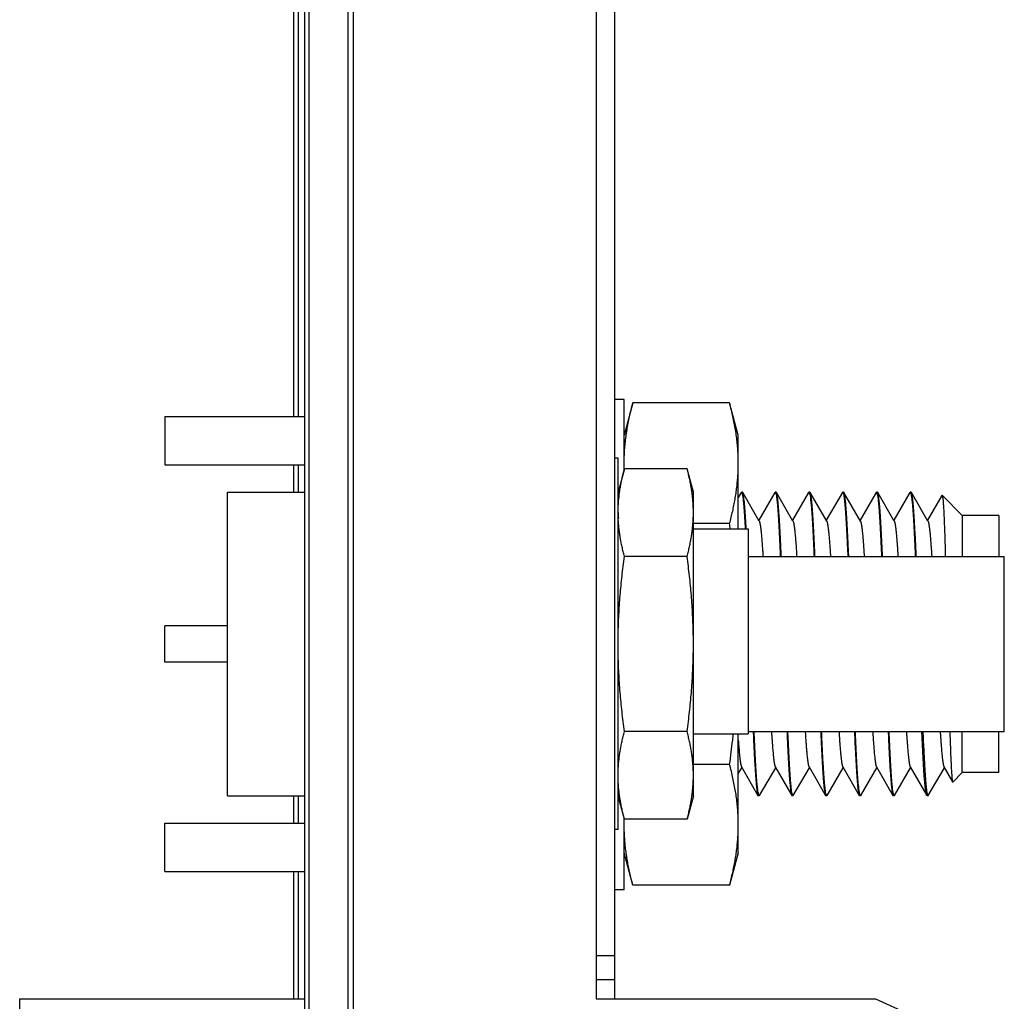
# Model space of a CAD drawing. Header units: inches. Extents: x 0.2 to 16.8, y 0.1 to 10.8.
# Tile 2 of 44: x 1.356 to 2.167, y 3.804 to 4.613. Entities that reach past the tile are written whole.
import ezdxf

# ---------------------------------------------------------------- set-up
doc = ezdxf.new("R2010")
doc.units = ezdxf.units.IN
doc.header["$LTSCALE"] = 0.935
doc.header["$MEASUREMENT"] = 0
doc.layers.get('0').update_dxf_attribs({"linetype": 'CONTINUOUS'})

msp = doc.modelspace()

# ---------------------------------------------------------------- linework, layer by layer
at = {"color": 7, "linetype": 'CONTINUOUS'}
for p, q in [((1.83099, 7.94179), (1.83099, 3.80608)), ((1.84599, 7.93179), (1.84599, 3.80608)), ((1.59098, 3.49879), (1.59098, 7.59179)), ((1.58175, 4.28585), (1.58175, 4.64885)), ((1.85399, 4.29979), (1.84599, 4.29979)), ((1.85399, 4.24203), (1.85399, 4.29979)), ((1.86112, 4.29696), (1.85399, 4.27035)), ((1.94086, 4.29696), (1.86112, 4.29696)), ((1.94799, 4.27035), (1.94086, 4.29696)), ((1.47551, 4.28585), (1.59098, 4.28585)), ((1.47551, 4.28585), (1.47551, 4.24585)), ((1.94799, 4.19337), (1.94799, 4.27035)), ((1.84899, 4.25137), (1.84599, 4.25137)), ((1.84899, 3.94537), (1.84899, 4.25137)), ((1.47551, 4.24585), (1.59098, 4.24585)), ((1.58175, 4.22337), (1.58175, 4.24585)), ((1.85417, 4.2427), (1.84899, 4.22337)), ((1.90581, 4.2427), (1.85417, 4.2427)), ((1.91099, 4.22337), (1.90581, 4.2427)), ((1.52712, 4.22337), (1.59098, 4.22337)), ((1.52712, 3.97337), (1.52712, 4.22337)), ((1.91099, 3.97337), (1.91099, 4.22337)), ((1.95031, 4.22312), (1.94799, 4.21911)), ((1.95136, 4.22335), (1.95057, 4.22335)), ((1.9652, 4.19968), (1.95163, 4.22312)), ((1.9781, 4.22312), (1.96487, 4.20026)), ((1.97916, 4.22335), (1.97837, 4.22335)), ((1.993, 4.19967), (1.97942, 4.22312)), ((2.0059, 4.22311), (1.99267, 4.20025)), ((2.00696, 4.22335), (2.00618, 4.22335)), ((2.00723, 4.22311), (2.00696, 4.22335)), ((2.0208, 4.19968), (2.00723, 4.22311)), ((2.0337, 4.22312), (2.02047, 4.20025)), ((2.03476, 4.22335), (2.03398, 4.22335)), ((2.04861, 4.19968), (2.03503, 4.22311)), ((2.06151, 4.22312), (2.04827, 4.20025)), ((2.06256, 4.22335), (2.06178, 4.22335)), ((2.0764, 4.19968), (2.06282, 4.22312)), ((2.0893, 4.22311), (2.07607, 4.20025)), ((2.09035, 4.22335), (2.08958, 4.22335)), ((2.10421, 4.19967), (2.09063, 4.22311)), ((2.11579, 4.22083), (2.10387, 4.20025)), ((2.13251, 4.20435), (2.11596, 4.2209)), ((2.16251, 4.20435), (2.13251, 4.20435)), ((2.13251, 4.20435), (2.13251, 4.17037)), ((2.16251, 4.20435), (2.16251, 4.17037)), ((1.94086, 4.19765), (1.91099, 4.19765)), ((1.91099, 4.19337), (1.95612, 4.19337)), ((1.95612, 4.19337), (1.95612, 4.02437)), ((1.90581, 4.17053), (1.85417, 4.17053)), ((1.95612, 4.17037), (2.16712, 4.17037)), ((2.16712, 4.02636), (2.16712, 4.17037)), ((1.52712, 4.11335), (1.47551, 4.11335)), ((1.47551, 4.08335), (1.47551, 4.11335)), ((1.52712, 4.08335), (1.47551, 4.08335)), ((1.90581, 4.0262), (1.85417, 4.0262)), ((1.91099, 4.02437), (1.95612, 4.02437)), ((1.94799, 3.92635), (1.94799, 4.02437)), ((1.95612, 4.02636), (2.16712, 4.02636)), ((2.13251, 3.99235), (2.13251, 4.02636)), ((2.16251, 3.99235), (2.16251, 4.02636)), ((1.94086, 3.99905), (1.91099, 3.99905)), ((1.94799, 3.9913), (1.95097, 3.99645)), ((1.95064, 3.99702), (1.9642, 3.97358)), ((1.96553, 3.97358), (1.97877, 3.99645)), ((1.97844, 3.99702), (1.992, 3.97359)), ((1.99332, 3.97358), (2.00657, 3.99645)), ((2.00624, 3.99702), (2.0198, 3.97359)), ((2.02113, 3.97358), (2.03437, 3.99645)), ((2.03404, 3.99702), (2.04761, 3.97358)), ((2.04893, 3.97358), (2.06217, 3.99645)), ((2.06184, 3.99702), (2.0754, 3.97358)), ((2.07673, 3.97359), (2.08997, 3.99645)), ((2.08964, 3.99703), (2.10321, 3.97359)), ((2.10452, 3.97358), (2.11777, 3.99645)), ((2.11744, 3.99703), (2.12458, 3.98469)), ((2.13251, 3.99235), (2.12478, 3.98462)), ((2.16251, 3.99235), (2.13251, 3.99235)), ((2.12458, 3.98469), (2.12478, 3.98462)), ((1.52712, 3.97337), (1.59098, 3.97337)), ((1.58175, 3.95085), (1.58175, 3.97337)), ((1.85417, 3.95403), (1.84906, 3.97308)), ((1.91099, 3.97337), (1.90581, 3.95403)), ((1.96526, 3.97335), (1.96448, 3.97335)), ((1.99306, 3.97335), (1.99228, 3.97335)), ((2.02086, 3.97335), (2.02008, 3.97335)), ((2.04866, 3.97335), (2.04787, 3.97335)), ((2.07645, 3.97335), (2.07568, 3.97335)), ((2.10425, 3.97335), (2.10348, 3.97335)), ((1.47551, 3.95085), (1.59098, 3.95085)), ((1.47551, 3.91085), (1.47551, 3.95085)), ((1.85399, 3.89579), (1.85399, 3.9547)), ((1.90581, 3.95403), (1.85417, 3.95403)), ((1.84899, 3.94537), (1.84599, 3.94537)), ((1.86112, 3.89974), (1.85399, 3.92635)), ((1.94799, 3.92635), (1.94086, 3.89974)), ((1.47551, 3.91085), (1.59098, 3.91085)), ((1.58175, 3.80608), (1.58175, 3.91085)), ((1.85399, 3.89579), (1.84599, 3.89579)), ((1.94086, 3.89974), (1.86112, 3.89974)), ((1.83099, 3.82179), (1.84599, 3.82179)), ((1.35599, 3.80608), (1.59098, 3.80608)), ((1.35599, 3.54308), (1.35599, 3.80608)), ((1.83099, 3.80608), (2.06099, 3.80608)), ((2.06099, 3.80608), (2.15599, 3.76308))]:
    msp.add_line(p, q, dxfattribs=at)
at = {"color": 9, "linetype": 'CONTINUOUS'}
for p, q in [((1.59445, 3.49879), (1.59445, 7.59179)), ((1.62646, 3.49879), (1.62646, 7.59179)), ((1.63099, 3.49879), (1.63099, 7.59179)), ((1.58559, 4.28585), (1.58559, 4.64885)), ((1.58559, 4.22337), (1.58559, 4.24585)), ((1.58559, 3.95085), (1.58559, 3.97337)), ((1.58559, 3.80608), (1.58559, 3.91085)), ((1.83099, 3.84179), (1.84599, 3.84179))]:
    msp.add_line(p, q, dxfattribs=at)
at = {"color": 7, "linetype": 'CONTINUOUS'}
for points, knots in [([(1.85433, 4.25778), (1.85434, 4.25798), (1.85448, 4.26002), (1.85481, 4.26389), (1.85546, 4.26939), (1.85627, 4.27487), (1.85725, 4.28035), (1.85838, 4.28585), (1.85967, 4.29139), (1.86062, 4.29509), (1.86112, 4.29696)], [0, 0, 0, 0, 0.015143, 0.154028, 0.292852, 0.431828, 0.57135, 0.712046, 0.854671, 1, 1, 1, 1]), ([(1.94799, 4.24731), (1.94799, 4.24915), (1.94793, 4.25285), (1.94764, 4.25838), (1.94717, 4.26389), (1.94652, 4.26939), (1.94571, 4.27487), (1.94473, 4.28035), (1.9436, 4.28585), (1.94231, 4.29139), (1.94136, 4.29509), (1.94086, 4.29696)], [0, 0, 0, 0, 0.110202, 0.220254, 0.330214, 0.440126, 0.550158, 0.660623, 0.772017, 0.884938, 1, 1, 1, 1]), ([(1.85399, 4.24731), (1.85399, 4.24915), (1.85405, 4.25265), (1.85422, 4.25614), (1.85433, 4.25778)], [0, 0, 0, 0, 0.529143, 1, 1, 1, 1]), ([(1.84899, 4.20756), (1.849, 4.20859), (1.84905, 4.21096), (1.84924, 4.21467), (1.84959, 4.21867), (1.85006, 4.22267), (1.85065, 4.22665), (1.85136, 4.23063), (1.85218, 4.23463), (1.85312, 4.23866), (1.85381, 4.24135), (1.85417, 4.2427)], [0, 0, 0, 0, 0.086754, 0.199706, 0.312563, 0.425372, 0.538304, 0.651679, 0.766009, 0.881906, 1, 1, 1, 1]), ([(1.91099, 4.20662), (1.91099, 4.20796), (1.91094, 4.21065), (1.91074, 4.21467), (1.91039, 4.21867), (1.90992, 4.22267), (1.90933, 4.22665), (1.90862, 4.23063), (1.9078, 4.23463), (1.90686, 4.23866), (1.90617, 4.24135), (1.90581, 4.2427)], [0, 0, 0, 0, 0.110202, 0.220254, 0.330214, 0.440126, 0.550158, 0.660623, 0.772017, 0.884938, 1, 1, 1, 1]), ([(1.94086, 4.19765), (1.94131, 4.19934), (1.94218, 4.2027), (1.94336, 4.20772), (1.94442, 4.21269), (1.94534, 4.21763), (1.94614, 4.22256), (1.9468, 4.22749), (1.94733, 4.23242), (1.94771, 4.23738), (1.94794, 4.24234), (1.94799, 4.24565), (1.94799, 4.24731)], [0, 0, 0, 0, 0.104327, 0.206656, 0.307465, 0.407213, 0.506346, 0.605143, 0.703834, 0.802498, 0.9012, 1, 1, 1, 1]), ([(1.84899, 4.22717), (1.84899, 4.22627), (1.84901, 4.22509), (1.84905, 4.22392), (1.84906, 4.22365)], [0, 0, 0, 0, 0.765071, 1, 1, 1, 1]), ([(1.95027, 4.22316), (1.9503, 4.22319), (1.95039, 4.22325), (1.95051, 4.22327), (1.95057, 4.22327)], [0, 0, 0, 0, 0.447359, 1, 1, 1, 1]), ([(1.95057, 4.22327), (1.95064, 4.22327), (1.95105, 4.2232), (1.95115, 4.22193), (1.95163, 4.22033), (1.95192, 4.21756), (1.95231, 4.21407), (1.95267, 4.2097), (1.95305, 4.20454), (1.95339, 4.199), (1.9536, 4.19519), (1.9537, 4.19337)], [0, 0, 0, 0, 0.006186, 0.038397, 0.098947, 0.1881, 0.305579, 0.450439, 0.621898, 0.818497, 1, 1, 1, 1]), ([(1.95167, 4.22316), (1.95164, 4.22319), (1.95155, 4.22325), (1.95143, 4.22327), (1.95136, 4.22327)], [0, 0, 0, 0, 0.45814, 1, 1, 1, 1]), ([(1.95449, 4.19337), (1.95439, 4.19519), (1.95417, 4.199), (1.95383, 4.20454), (1.95345, 4.2097), (1.95309, 4.21407), (1.9527, 4.21756), (1.95241, 4.22033), (1.95195, 4.22188), (1.95185, 4.22299), (1.95167, 4.22316)], [0, 0, 0, 0, 0.183615, 0.382502, 0.555949, 0.702487, 0.821329, 0.911516, 0.972752, 1, 1, 1, 1]), ([(1.97806, 4.22316), (1.9781, 4.22319), (1.97819, 4.22325), (1.97831, 4.22327), (1.97837, 4.22327)], [0, 0, 0, 0, 0.459502, 1, 1, 1, 1]), ([(1.97837, 4.22327), (1.97844, 4.22327), (1.97885, 4.2232), (1.97895, 4.22193), (1.97943, 4.22033), (1.97972, 4.21756), (1.98011, 4.21407), (1.98047, 4.2097), (1.98084, 4.20454), (1.98122, 4.19861), (1.98159, 4.19196), (1.98196, 4.18464), (1.9823, 4.17736), (1.98252, 4.17254), (1.98261, 4.17037)], [0, 0, 0, 0, 0.003522, 0.021817, 0.056214, 0.106849, 0.173562, 0.255831, 0.353212, 0.464873, 0.590178, 0.728061, 0.877709, 1, 1, 1, 1]), ([(1.97946, 4.22316), (1.97943, 4.22319), (1.97934, 4.22325), (1.97922, 4.22327), (1.97916, 4.22327)], [0, 0, 0, 0, 0.457131, 1, 1, 1, 1]), ([(1.98339, 4.17037), (1.98329, 4.17254), (1.98308, 4.17736), (1.98274, 4.18463), (1.98237, 4.19196), (1.982, 4.19861), (1.98163, 4.20454), (1.98125, 4.2097), (1.98089, 4.21407), (1.98051, 4.21756), (1.98021, 4.22033), (1.97974, 4.22188), (1.97965, 4.22299), (1.97946, 4.22316)], [0, 0, 0, 0, 0.123069, 0.273699, 0.412479, 0.538603, 0.650994, 0.749013, 0.831819, 0.898968, 0.949936, 0.98456, 1, 1, 1, 1]), ([(2.00586, 4.22315), (2.0059, 4.22319), (2.00599, 4.22325), (2.00611, 4.22327), (2.00618, 4.22327)], [0, 0, 0, 0, 0.465612, 1, 1, 1, 1]), ([(2.00618, 4.22327), (2.00624, 4.22327), (2.00665, 4.2232), (2.00675, 4.22193), (2.00723, 4.22033), (2.00752, 4.21756), (2.00791, 4.21407), (2.00827, 4.2097), (2.00864, 4.20454), (2.00901, 4.19861), (2.00939, 4.19196), (2.00977, 4.18463), (2.01011, 4.17736), (2.01032, 4.17254), (2.01041, 4.17037)], [0, 0, 0, 0, 0.003547, 0.021831, 0.056209, 0.106842, 0.173564, 0.255836, 0.353216, 0.464877, 0.590189, 0.728076, 0.877731, 1, 1, 1, 1]), ([(2.01119, 4.17037), (2.01111, 4.1721), (2.01092, 4.17647), (2.01061, 4.18327), (2.01024, 4.19057), (2.00988, 4.19723), (2.00951, 4.20321), (2.00915, 4.20846), (2.00879, 4.21295), (2.00841, 4.21665), (2.00811, 4.21951), (2.00766, 4.22159), (2.00755, 4.22264), (2.00724, 4.22308), (2.00722, 4.22311)], [0, 0, 0, 0, 0.098273, 0.247789, 0.386081, 0.512407, 0.625702, 0.725362, 0.810563, 0.880861, 0.935711, 0.974882, 0.998328, 1, 1, 1, 1]), ([(2.03368, 4.22313), (2.03374, 4.22325), (2.03382, 4.22335), (2.03394, 4.22333), (2.03397, 4.22332)], [0, 0, 0, 0, 0.810166, 1, 1, 1, 1]), ([(2.03397, 4.22332), (2.03407, 4.22329), (2.03455, 4.22285), (2.03463, 4.22168), (2.03511, 4.21969), (2.03541, 4.21685), (2.03579, 4.2132), (2.03614, 4.20873), (2.03651, 4.2035), (2.03688, 4.19753), (2.03724, 4.19088), (2.03761, 4.18357), (2.03793, 4.17666), (2.03813, 4.17219), (2.03821, 4.17037)], [0, 0, 0, 0, 0.00683, 0.02905, 0.067016, 0.120701, 0.189888, 0.27405, 0.372742, 0.485137, 0.610633, 0.748165, 0.896987, 1, 1, 1, 1]), ([(2.03507, 4.22316), (2.03504, 4.22319), (2.03495, 4.22325), (2.03482, 4.22327), (2.03476, 4.22327)], [0, 0, 0, 0, 0.462573, 1, 1, 1, 1]), ([(2.03899, 4.17037), (2.0389, 4.17254), (2.03869, 4.17736), (2.03834, 4.18463), (2.03797, 4.19196), (2.0376, 4.19861), (2.03723, 4.20454), (2.03685, 4.2097), (2.03649, 4.21407), (2.0361, 4.21756), (2.03581, 4.22033), (2.03535, 4.22188), (2.03525, 4.22299), (2.03507, 4.22316)], [0, 0, 0, 0, 0.123069, 0.273718, 0.412516, 0.538658, 0.651059, 0.749089, 0.831909, 0.89907, 0.950034, 0.984643, 1, 1, 1, 1]), ([(2.06146, 4.22316), (2.0615, 4.22319), (2.06159, 4.22325), (2.06171, 4.22327), (2.06178, 4.22327)], [0, 0, 0, 0, 0.460778, 1, 1, 1, 1]), ([(2.06178, 4.22327), (2.06184, 4.22327), (2.06225, 4.2232), (2.06235, 4.22193), (2.06283, 4.22033), (2.06312, 4.21756), (2.06351, 4.21407), (2.06387, 4.2097), (2.06424, 4.20454), (2.06461, 4.19861), (2.06499, 4.19196), (2.06536, 4.18463), (2.0657, 4.17736), (2.06592, 4.17254), (2.06601, 4.17037)], [0, 0, 0, 0, 0.003515, 0.021793, 0.05619, 0.106832, 0.173551, 0.25582, 0.353204, 0.46487, 0.590186, 0.728073, 0.877735, 1, 1, 1, 1]), ([(2.06286, 4.22316), (2.06283, 4.22319), (2.06274, 4.22325), (2.06262, 4.22327), (2.06256, 4.22327)], [0, 0, 0, 0, 0.454392, 1, 1, 1, 1]), ([(2.06679, 4.17037), (2.0667, 4.17254), (2.06648, 4.17736), (2.06614, 4.18463), (2.06577, 4.19196), (2.0654, 4.19861), (2.06503, 4.20454), (2.06465, 4.2097), (2.06429, 4.21407), (2.06391, 4.21756), (2.06361, 4.22033), (2.06314, 4.22188), (2.06305, 4.22299), (2.06286, 4.22316)], [0, 0, 0, 0, 0.123057, 0.273687, 0.412464, 0.538588, 0.650976, 0.748991, 0.831795, 0.898945, 0.949914, 0.984533, 1, 1, 1, 1]), ([(2.08926, 4.22316), (2.0893, 4.22319), (2.08939, 4.22325), (2.08951, 4.22327), (2.08958, 4.22327)], [0, 0, 0, 0, 0.463283, 1, 1, 1, 1]), ([(2.08958, 4.22327), (2.08964, 4.22327), (2.09005, 4.2232), (2.09015, 4.22193), (2.09063, 4.22033), (2.09092, 4.21756), (2.09131, 4.21407), (2.09167, 4.2097), (2.09204, 4.20454), (2.09241, 4.19861), (2.09279, 4.19196), (2.09316, 4.18463), (2.0935, 4.17736), (2.09372, 4.17254), (2.09381, 4.17037)], [0, 0, 0, 0, 0.003553, 0.021844, 0.056222, 0.10685, 0.173569, 0.255841, 0.353222, 0.464882, 0.590196, 0.72808, 0.877737, 1, 1, 1, 1]), ([(2.09067, 4.22315), (2.09063, 4.22319), (2.09054, 4.22325), (2.09042, 4.22327), (2.09035, 4.22327)], [0, 0, 0, 0, 0.466502, 1, 1, 1, 1]), ([(2.09459, 4.17037), (2.0945, 4.17254), (2.09428, 4.17736), (2.09394, 4.18463), (2.09356, 4.19196), (2.0932, 4.19861), (2.09283, 4.20454), (2.09245, 4.2097), (2.09209, 4.21407), (2.0917, 4.21756), (2.09141, 4.22033), (2.09095, 4.22188), (2.09085, 4.22298), (2.09067, 4.22315)], [0, 0, 0, 0, 0.123081, 0.273735, 0.412536, 0.538677, 0.651077, 0.749107, 0.831928, 0.899088, 0.950055, 0.984678, 1, 1, 1, 1]), ([(2.11576, 4.22084), (2.11579, 4.2209), (2.11585, 4.22094), (2.11591, 4.2209), (2.11594, 4.22087)], [0, 0, 0, 0, 0.627967, 1, 1, 1, 1]), ([(2.11594, 4.22087), (2.11599, 4.22081), (2.11632, 4.22025), (2.11631, 4.21921), (2.11665, 4.21712), (2.11682, 4.21429), (2.11707, 4.21061), (2.1173, 4.20616), (2.11753, 4.20096), (2.11777, 4.19504), (2.118, 4.18845), (2.11824, 4.18124), (2.11842, 4.17514), (2.11853, 4.17146), (2.11856, 4.17037)], [0, 0, 0, 0, 0.005282, 0.028861, 0.069159, 0.125939, 0.198857, 0.287176, 0.390386, 0.507671, 0.63835, 0.781191, 0.935306, 1, 1, 1, 1]), ([(1.84899, 4.20662), (1.849, 4.20598), (1.84903, 4.20438), (1.8491, 4.20279), (1.84916, 4.20184)], [0, 0, 0, 0, 0.401452, 1, 1, 1, 1]), ([(1.90581, 4.17053), (1.90617, 4.1719), (1.90687, 4.1746), (1.90781, 4.17865), (1.90863, 4.18265), (1.90934, 4.18664), (1.90993, 4.19062), (1.9104, 4.19461), (1.91074, 4.1986), (1.91094, 4.20261), (1.91099, 4.20528), (1.91099, 4.20662)], [0, 0, 0, 0, 0.115787, 0.229174, 0.34081, 0.45133, 0.561259, 0.670942, 0.780573, 0.890229, 1, 1, 1, 1]), ([(1.85417, 4.17053), (1.85382, 4.17186), (1.85314, 4.17449), (1.85222, 4.17842), (1.85142, 4.18231), (1.85072, 4.18619), (1.85013, 4.19005), (1.84965, 4.19392), (1.84933, 4.19745), (1.84919, 4.19969), (1.84914, 4.20063)], [0, 0, 0, 0, 0.134569, 0.266408, 0.396231, 0.524739, 0.652526, 0.779991, 0.90737, 1, 1, 1, 1]), ([(1.9652, 4.19968), (1.96521, 4.19967), (1.96524, 4.19962), (1.96528, 4.19954), (1.96533, 4.19943), (1.96537, 4.19931), (1.96542, 4.19918), (1.96549, 4.19898), (1.96557, 4.19871), (1.96567, 4.19834), (1.96576, 4.19792), (1.96586, 4.19745), (1.96595, 4.19694), (1.96605, 4.19639), (1.96615, 4.19578), (1.96624, 4.19513), (1.96634, 4.19444), (1.96647, 4.19342), (1.96663, 4.19204), (1.96683, 4.19025), (1.96702, 4.18828), (1.96721, 4.18614), (1.9674, 4.18383), (1.96759, 4.18137), (1.96779, 4.17874), (1.96798, 4.17597), (1.96816, 4.17316), (1.96828, 4.17127), (1.96834, 4.17037)], [0, 0, 0, 0, 0.001948, 0.005293, 0.009272, 0.013626, 0.018359, 0.023476, 0.034864, 0.047801, 0.062291, 0.078335, 0.09593, 0.115071, 0.135755, 0.157973, 0.181721, 0.20699, 0.262063, 0.323129, 0.390108, 0.462857, 0.541215, 0.625021, 0.714115, 0.808334, 0.907516, 1, 1, 1, 1]), ([(1.993, 4.19967), (1.99301, 4.19967), (1.99303, 4.19962), (1.99307, 4.19954), (1.99313, 4.19943), (1.99318, 4.1993), (1.99323, 4.19916), (1.99328, 4.199), (1.99335, 4.19876), (1.99344, 4.19843), (1.99355, 4.19799), (1.99365, 4.1975), (1.99375, 4.19695), (1.99386, 4.19634), (1.99396, 4.19568), (1.99407, 4.19497), (1.99417, 4.1942), (1.99427, 4.19338), (1.99438, 4.1925), (1.99452, 4.19123), (1.9947, 4.18952), (1.99491, 4.18731), (1.99511, 4.18491), (1.99532, 4.18231), (1.99554, 4.17944), (1.99576, 4.17629), (1.99596, 4.17322), (1.99608, 4.17122), (1.99614, 4.17037)], [0, 0, 0, 0, 0.001069, 0.004921, 0.009199, 0.013911, 0.019064, 0.024663, 0.030711, 0.044163, 0.059438, 0.076545, 0.095488, 0.116273, 0.138896, 0.163345, 0.189604, 0.217654, 0.247478, 0.279058, 0.347409, 0.422558, 0.504351, 0.592633, 0.687248, 0.79669, 0.91304, 1, 1, 1, 1]), ([(2.0208, 4.19968), (2.02081, 4.19967), (2.02083, 4.19964), (2.02086, 4.19958), (2.02092, 4.19946), (2.02099, 4.19928), (2.02108, 4.19903), (2.02116, 4.19874), (2.02125, 4.1984), (2.02134, 4.19802), (2.02143, 4.19761), (2.02152, 4.19715), (2.02161, 4.19665), (2.02169, 4.19612), (2.02178, 4.19554), (2.02191, 4.1947), (2.02206, 4.19354), (2.02223, 4.19205), (2.02241, 4.1904), (2.02259, 4.1886), (2.02276, 4.18665), (2.02294, 4.18457), (2.02312, 4.18234), (2.0233, 4.17998), (2.02347, 4.17749), (2.02365, 4.17486), (2.02381, 4.17248), (2.0239, 4.17096), (2.02394, 4.17037)], [0, 0, 0, 0, 0.00077, 0.003739, 0.006972, 0.014251, 0.023384, 0.033833, 0.045606, 0.058705, 0.073131, 0.088883, 0.105956, 0.124347, 0.144051, 0.165062, 0.210984, 0.262062, 0.318245, 0.379466, 0.445616, 0.516571, 0.59221, 0.672409, 0.757044, 0.84599, 0.939124, 1, 1, 1, 1]), ([(2.04861, 4.19968), (2.04861, 4.19967), (2.04863, 4.19964), (2.04866, 4.19957), (2.04871, 4.19947), (2.04876, 4.19936), (2.04882, 4.19918), (2.04891, 4.19892), (2.04901, 4.19856), (2.04912, 4.19813), (2.04922, 4.19765), (2.04932, 4.19712), (2.04943, 4.19653), (2.04953, 4.19589), (2.04963, 4.19519), (2.04974, 4.19444), (2.04984, 4.19363), (2.04999, 4.19246), (2.05016, 4.19085), (2.05037, 4.18878), (2.05057, 4.18657), (2.05077, 4.18424), (2.05096, 4.1818), (2.05115, 4.1792), (2.05134, 4.17645), (2.05154, 4.17355), (2.05167, 4.1715), (2.05173, 4.17043), (2.05174, 4.17037)], [0, 0, 0, 0, 0.000423, 0.003896, 0.007733, 0.011943, 0.01653, 0.026857, 0.039802, 0.054583, 0.0712, 0.089649, 0.109921, 0.132009, 0.155901, 0.181585, 0.20905, 0.238283, 0.302, 0.372629, 0.450059, 0.527458, 0.610378, 0.698638, 0.792058, 0.890457, 0.993653, 1, 1, 1, 1]), ([(2.0764, 4.19968), (2.07641, 4.19967), (2.07643, 4.19962), (2.07648, 4.19954), (2.07653, 4.19942), (2.07658, 4.19929), (2.07663, 4.19915), (2.07668, 4.19899), (2.07676, 4.19876), (2.07685, 4.19842), (2.07695, 4.19798), (2.07705, 4.19749), (2.07716, 4.19694), (2.07726, 4.19633), (2.07736, 4.19569), (2.07746, 4.19502), (2.07759, 4.19405), (2.07776, 4.19273), (2.07795, 4.191), (2.07814, 4.18911), (2.07833, 4.18704), (2.07852, 4.1848), (2.07871, 4.1824), (2.07891, 4.17976), (2.07912, 4.17689), (2.07932, 4.17376), (2.07946, 4.17157), (2.07953, 4.17042), (2.07954, 4.17037)], [0, 0, 0, 0, 0.001226, 0.005096, 0.009392, 0.014123, 0.019294, 0.024911, 0.030977, 0.044462, 0.059766, 0.076895, 0.095855, 0.116646, 0.139269, 0.161776, 0.185829, 0.23852, 0.297225, 0.361824, 0.432195, 0.508214, 0.589757, 0.676697, 0.776809, 0.882844, 0.994539, 1, 1, 1, 1]), ([(2.10421, 4.19967), (2.10421, 4.19967), (2.10423, 4.19963), (2.10427, 4.19955), (2.10433, 4.19943), (2.10439, 4.19929), (2.10444, 4.19913), (2.1045, 4.19895), (2.10458, 4.19869), (2.10467, 4.19833), (2.10477, 4.19787), (2.10488, 4.19736), (2.10498, 4.19679), (2.10509, 4.19617), (2.10519, 4.1955), (2.10529, 4.19477), (2.1054, 4.19398), (2.10554, 4.19284), (2.10572, 4.19127), (2.10593, 4.18924), (2.10613, 4.187), (2.10635, 4.1845), (2.10657, 4.18171), (2.10679, 4.17864), (2.10702, 4.17536), (2.1072, 4.17258), (2.1073, 4.17089), (2.10734, 4.17037)], [0, 0, 0, 0, 0.000396, 0.004505, 0.009115, 0.014238, 0.019884, 0.026058, 0.032765, 0.047796, 0.063596, 0.081243, 0.100731, 0.122047, 0.145181, 0.17012, 0.19685, 0.225358, 0.287645, 0.356862, 0.432887, 0.515593, 0.61256, 0.716907, 0.828323, 0.946493, 1, 1, 1, 1]), ([(1.84899, 4.09837), (1.84899, 4.10105), (1.84904, 4.10642), (1.84924, 4.11445), (1.84958, 4.12246), (1.85005, 4.13045), (1.85065, 4.13841), (1.85136, 4.14638), (1.85218, 4.15437), (1.85312, 4.16243), (1.85381, 4.16782), (1.85417, 4.17053)], [0, 0, 0, 0, 0.111281, 0.222312, 0.333059, 0.44349, 0.553703, 0.663963, 0.774721, 0.886539, 1, 1, 1, 1]), ([(1.91099, 4.09837), (1.91099, 4.10105), (1.91094, 4.10642), (1.91074, 4.11445), (1.91039, 4.12246), (1.90992, 4.13045), (1.90933, 4.13841), (1.90862, 4.14638), (1.9078, 4.15437), (1.90686, 4.16243), (1.90617, 4.16782), (1.90581, 4.17053)], [0, 0, 0, 0, 0.111281, 0.222312, 0.333059, 0.44349, 0.553703, 0.663963, 0.774721, 0.886539, 1, 1, 1, 1]), ([(1.84899, 4.12399), (1.84899, 4.12358), (1.84902, 4.12278), (1.84909, 4.12198), (1.84915, 4.12158)], [0, 0, 0, 0, 0.497371, 1, 1, 1, 1]), ([(1.85417, 4.0262), (1.85381, 4.02893), (1.85311, 4.03435), (1.85217, 4.04244), (1.85135, 4.05045), (1.85064, 4.05842), (1.85005, 4.06638), (1.84958, 4.07435), (1.84924, 4.08234), (1.84905, 4.0897), (1.849, 4.09441), (1.84899, 4.09644)], [0, 0, 0, 0, 0.117301, 0.232653, 0.346687, 0.460015, 0.573132, 0.686337, 0.799761, 0.913405, 1, 1, 1, 1]), ([(1.90581, 4.0262), (1.90617, 4.02893), (1.90687, 4.03435), (1.90781, 4.04244), (1.90863, 4.05045), (1.90934, 4.05842), (1.90993, 4.06638), (1.9104, 4.07435), (1.91074, 4.08234), (1.91094, 4.09034), (1.91099, 4.09569), (1.91099, 4.09837)], [0, 0, 0, 0, 0.114188, 0.226478, 0.337485, 0.447805, 0.557919, 0.668119, 0.778533, 0.88916, 1, 1, 1, 1]), ([(1.84899, 4.02776), (1.84902, 4.02772), (1.84907, 4.02763), (1.84912, 4.02755), (1.84915, 4.02751)], [0, 0, 0, 0, 0.500433, 1, 1, 1, 1]), ([(1.84914, 3.9961), (1.84918, 3.99679), (1.8493, 3.99881), (1.84959, 4.00217), (1.85006, 4.00616), (1.85065, 4.01014), (1.85136, 4.01413), (1.85218, 4.01812), (1.85312, 4.02215), (1.85381, 4.02484), (1.85417, 4.0262)], [0, 0, 0, 0, 0.06745, 0.198958, 0.330409, 0.462004, 0.594116, 0.72734, 0.86239, 1, 1, 1, 1]), ([(1.91099, 3.99011), (1.91099, 3.99146), (1.91094, 3.99414), (1.91074, 3.99816), (1.91039, 4.00217), (1.90992, 4.00616), (1.90933, 4.01014), (1.90862, 4.01413), (1.9078, 4.01812), (1.90686, 4.02215), (1.90617, 4.02484), (1.90581, 4.0262)], [0, 0, 0, 0, 0.110202, 0.220254, 0.330214, 0.440126, 0.550158, 0.660623, 0.772017, 0.884938, 1, 1, 1, 1]), ([(1.94086, 3.99905), (1.94131, 4.00243), (1.94218, 4.00916), (1.94317, 4.0176), (1.94373, 4.02265), (1.94391, 4.02436)], [0, 0, 0, 0, 0.401896, 0.797593, 1, 1, 1, 1]), ([(1.96024, 4.02636), (1.96034, 4.02418), (1.96055, 4.01935), (1.96089, 4.01207), (1.96126, 4.00474), (1.96163, 3.99809), (1.96201, 3.99216), (1.96239, 3.987), (1.96275, 3.98263), (1.96313, 3.97914), (1.96342, 3.97637), (1.96389, 3.97482), (1.96398, 3.97371), (1.96416, 3.97354)], [0, 0, 0, 0, 0.12357, 0.274123, 0.412832, 0.538895, 0.651229, 0.749199, 0.831961, 0.899071, 0.950003, 0.984602, 1, 1, 1, 1]), ([(1.96526, 3.97343), (1.96519, 3.97343), (1.96478, 3.9735), (1.96469, 3.97478), (1.96421, 3.97637), (1.96391, 3.97914), (1.96352, 3.98263), (1.96317, 3.987), (1.96279, 3.99216), (1.96241, 3.99809), (1.96204, 4.00474), (1.96167, 4.01207), (1.96133, 4.01935), (1.96112, 4.02418), (1.96102, 4.02636)], [0, 0, 0, 0, 0.003499, 0.021763, 0.056138, 0.106748, 0.173429, 0.255657, 0.352992, 0.464598, 0.589841, 0.727651, 0.877222, 1, 1, 1, 1]), ([(1.9753, 4.02636), (1.97532, 4.02608), (1.97541, 4.02463), (1.97558, 4.02206), (1.9758, 4.01874), (1.97603, 4.01563), (1.97625, 4.01273), (1.97648, 4.01005), (1.97669, 4.00771), (1.9769, 4.00569), (1.97709, 4.00397), (1.97725, 4.00265), (1.97738, 4.00168), (1.97748, 4.00102), (1.97758, 4.00041), (1.97767, 3.99985), (1.97777, 3.99933), (1.97786, 3.99885), (1.97796, 3.99843), (1.97806, 3.99805), (1.97814, 3.99777), (1.9782, 3.99756), (1.97825, 3.99743), (1.9783, 3.9973), (1.97836, 3.99718), (1.9784, 3.99709), (1.97843, 3.99704), (1.97844, 3.99702)], [0, 0, 0, 0, 0.028671, 0.147999, 0.260652, 0.366347, 0.464803, 0.555742, 0.638884, 0.703383, 0.761947, 0.814501, 0.838504, 0.860979, 0.881918, 0.901315, 0.919163, 0.935456, 0.950192, 0.963368, 0.974988, 0.980217, 0.98506, 0.989876, 0.994249, 0.998189, 1, 1, 1, 1]), ([(1.98804, 4.02636), (1.98813, 4.02418), (1.98835, 4.01935), (1.98869, 4.01207), (1.98907, 4.00474), (1.98944, 3.99809), (1.98981, 3.99216), (1.99018, 3.987), (1.99054, 3.98263), (1.99093, 3.97914), (1.99122, 3.97637), (1.99168, 3.97482), (1.99178, 3.97372), (1.99196, 3.97355)], [0, 0, 0, 0, 0.123589, 0.274153, 0.41288, 0.538952, 0.65129, 0.74926, 0.832032, 0.899158, 0.9501, 0.984695, 1, 1, 1, 1]), ([(1.99306, 3.97343), (1.99299, 3.97343), (1.99259, 3.9735), (1.99249, 3.97477), (1.992, 3.97637), (1.99171, 3.97914), (1.99132, 3.98263), (1.99096, 3.987), (1.99058, 3.99216), (1.99021, 3.99809), (1.98984, 4.00474), (1.98947, 4.01207), (1.98913, 4.01935), (1.98892, 4.02418), (1.98882, 4.02636)], [0, 0, 0, 0, 0.003491, 0.021767, 0.056144, 0.106752, 0.173432, 0.25566, 0.352996, 0.464602, 0.58984, 0.727648, 0.877209, 1, 1, 1, 1]), ([(2.00311, 4.02636), (2.00318, 4.02507), (2.00334, 4.02257), (2.00359, 4.01895), (2.00383, 4.01557), (2.00408, 4.01244), (2.00432, 4.00958), (2.00455, 4.0071), (2.00474, 4.00527), (2.00489, 4.00401), (2.00499, 4.00315), (2.00509, 4.00234), (2.0052, 4.00159), (2.0053, 4.00088), (2.00541, 4.00023), (2.00551, 3.99964), (2.00561, 3.9991), (2.00572, 3.99861), (2.00582, 3.99818), (2.00591, 3.99786), (2.00598, 3.99763), (2.00603, 3.99748), (2.00609, 3.99734), (2.00614, 3.99722), (2.00619, 3.99711), (2.00622, 3.99705), (2.00624, 3.99702)], [0, 0, 0, 0, 0.131307, 0.254069, 0.368699, 0.474837, 0.572126, 0.660211, 0.727762, 0.758909, 0.788291, 0.815897, 0.841717, 0.865743, 0.887967, 0.908379, 0.926974, 0.943748, 0.958698, 0.971827, 0.977711, 0.983143, 0.988128, 0.992668, 0.996771, 1, 1, 1, 1]), ([(2.01584, 4.02636), (2.01593, 4.02418), (2.01615, 4.01935), (2.01649, 4.01207), (2.01687, 4.00474), (2.01725, 3.99809), (2.01761, 3.99216), (2.01798, 3.987), (2.01834, 3.98263), (2.01873, 3.97914), (2.01903, 3.97637), (2.01948, 3.97482), (2.01958, 3.97372), (2.01976, 3.97354)], [0, 0, 0, 0, 0.123602, 0.274157, 0.412882, 0.538949, 0.651284, 0.749251, 0.83202, 0.899147, 0.95009, 0.984681, 1, 1, 1, 1]), ([(2.02086, 3.97343), (2.02079, 3.97343), (2.02038, 3.9735), (2.02028, 3.97477), (2.01981, 3.97637), (2.01951, 3.97914), (2.01912, 3.98263), (2.01876, 3.987), (2.01839, 3.99216), (2.01802, 3.99809), (2.01764, 4.00474), (2.01727, 4.01206), (2.01693, 4.01935), (2.01672, 4.02418), (2.01662, 4.02636)], [0, 0, 0, 0, 0.003541, 0.021831, 0.056197, 0.106797, 0.173478, 0.255701, 0.353024, 0.46462, 0.589852, 0.727657, 0.877212, 1, 1, 1, 1]), ([(2.0309, 4.02636), (2.03091, 4.02633), (2.03098, 4.02519), (2.03112, 4.02301), (2.03132, 4.01989), (2.03152, 4.01707), (2.03171, 4.01454), (2.03189, 4.01231), (2.03206, 4.01021), (2.03224, 4.00825), (2.03242, 4.00644), (2.0326, 4.00478), (2.03277, 4.00327), (2.03293, 4.00209), (2.03305, 4.00121), (2.03315, 4.00058), (2.03324, 4), (2.03334, 3.99947), (2.03344, 3.99899), (2.03353, 3.99855), (2.03361, 3.99822), (2.03368, 3.99797), (2.03374, 3.99776), (2.03381, 3.99756), (2.03387, 3.99738), (2.03392, 3.99726), (2.03397, 3.99715), (2.03401, 3.99708), (2.03403, 3.99703), (2.03404, 3.99702)], [0, 0, 0, 0, 0.003788, 0.115486, 0.221541, 0.321687, 0.40217, 0.478072, 0.549291, 0.615728, 0.677282, 0.733856, 0.785352, 0.831675, 0.854576, 0.87593, 0.895733, 0.913984, 0.930683, 0.945829, 0.959426, 0.965646, 0.97148, 0.982, 0.986691, 0.991008, 0.994953, 0.998535, 1, 1, 1, 1]), ([(2.04364, 4.02636), (2.04374, 4.02418), (2.04395, 4.01935), (2.0443, 4.01207), (2.04467, 4.00474), (2.04503, 3.99809), (2.04541, 3.99216), (2.04578, 3.987), (2.04614, 3.98263), (2.04653, 3.97914), (2.04682, 3.97637), (2.04729, 3.97482), (2.04739, 3.97371), (2.04757, 3.97354)], [0, 0, 0, 0, 0.123587, 0.274115, 0.412813, 0.538855, 0.651176, 0.749134, 0.83189, 0.899004, 0.949945, 0.98454, 1, 1, 1, 1]), ([(2.04866, 3.97343), (2.04859, 3.97343), (2.04819, 3.9735), (2.04808, 3.97477), (2.0476, 3.97637), (2.04731, 3.97914), (2.04692, 3.98263), (2.04656, 3.987), (2.04619, 3.99216), (2.04582, 3.99809), (2.04545, 4.00474), (2.04508, 4.01206), (2.04473, 4.01935), (2.04452, 4.02418), (2.04442, 4.02636)], [0, 0, 0, 0, 0.003518, 0.021811, 0.056185, 0.106788, 0.173467, 0.255694, 0.35302, 0.464616, 0.589841, 0.727647, 0.877205, 1, 1, 1, 1]), ([(2.0587, 4.02636), (2.05874, 4.02587), (2.05883, 4.0243), (2.059, 4.02171), (2.05921, 4.01866), (2.05942, 4.01578), (2.05962, 4.01309), (2.05983, 4.01058), (2.06004, 4.00827), (2.06025, 4.00616), (2.06042, 4.00453), (2.06057, 4.00333), (2.06067, 4.00251), (2.06078, 4.00174), (2.06088, 4.00103), (2.06098, 4.00037), (2.06109, 3.99976), (2.06119, 3.99921), (2.06129, 3.99872), (2.0614, 3.99827), (2.06149, 3.99794), (2.06156, 3.9977), (2.06161, 3.99755), (2.06166, 3.9974), (2.06172, 3.99727), (2.06177, 3.99715), (2.06181, 3.99707), (2.06183, 3.99703), (2.06184, 3.99702)], [0, 0, 0, 0, 0.05027, 0.159579, 0.263119, 0.360695, 0.452111, 0.537174, 0.615691, 0.68747, 0.752321, 0.782093, 0.810079, 0.836271, 0.860664, 0.883251, 0.904027, 0.922987, 0.940129, 0.955453, 0.968963, 0.97504, 0.980668, 0.985849, 0.990587, 0.994889, 0.998761, 1, 1, 1, 1]), ([(2.07144, 4.02636), (2.07154, 4.02418), (2.07175, 4.01935), (2.07209, 4.01206), (2.07246, 4.00474), (2.07284, 3.99809), (2.07321, 3.99216), (2.07358, 3.987), (2.07394, 3.98263), (2.07433, 3.97914), (2.07463, 3.97637), (2.07509, 3.97482), (2.07518, 3.97371), (2.07537, 3.97354)], [0, 0, 0, 0, 0.123594, 0.274127, 0.412832, 0.538879, 0.651203, 0.749158, 0.831914, 0.899033, 0.949973, 0.984564, 1, 1, 1, 1]), ([(2.07645, 3.97343), (2.07639, 3.97343), (2.07598, 3.9735), (2.07588, 3.97477), (2.07541, 3.97637), (2.07511, 3.97914), (2.07472, 3.98263), (2.07436, 3.987), (2.07399, 3.99216), (2.07362, 3.99809), (2.07324, 4.00474), (2.07287, 4.01206), (2.07253, 4.01935), (2.07232, 4.02418), (2.07222, 4.02636)], [0, 0, 0, 0, 0.003531, 0.021791, 0.056148, 0.106757, 0.173444, 0.255669, 0.352991, 0.464591, 0.589826, 0.727639, 0.877201, 1, 1, 1, 1]), ([(2.0865, 4.02636), (2.08655, 4.02569), (2.08665, 4.02396), (2.08683, 4.02121), (2.08704, 4.01818), (2.08725, 4.01533), (2.08746, 4.01267), (2.08767, 4.0102), (2.08787, 4.00792), (2.08808, 4.00584), (2.08826, 4.00424), (2.0884, 4.00306), (2.0885, 4.00226), (2.08861, 4.00151), (2.08871, 4.00081), (2.08882, 4.00016), (2.08892, 3.99956), (2.08903, 3.999), (2.08914, 3.99849), (2.08924, 3.99811), (2.08932, 3.99784), (2.08938, 3.99766), (2.08943, 3.99749), (2.08949, 3.99734), (2.08954, 3.99721), (2.08959, 3.99711), (2.08963, 3.99705), (2.08964, 3.99703)], [0, 0, 0, 0, 0.068142, 0.176685, 0.279441, 0.376152, 0.466578, 0.550553, 0.627931, 0.698565, 0.762313, 0.79156, 0.819033, 0.844715, 0.868591, 0.890643, 0.910858, 0.930673, 0.948323, 0.96382, 0.970767, 0.977184, 0.983073, 0.988442, 0.993296, 0.997645, 1, 1, 1, 1]), ([(2.10315, 3.97354), (2.10303, 3.9737), (2.10288, 3.97477), (2.10246, 3.97619), (2.10215, 3.97893), (2.10177, 3.98237), (2.1014, 3.98672), (2.10103, 3.99185), (2.10065, 3.99777), (2.10028, 4.00442), (2.09991, 4.01175), (2.09956, 4.01914), (2.09934, 4.02408), (2.09924, 4.02636)], [0, 0, 0, 0, 0.012658, 0.046178, 0.0962, 0.162583, 0.24481, 0.342424, 0.454598, 0.580668, 0.719578, 0.870478, 1, 1, 1, 1]), ([(2.10002, 4.02636), (2.10012, 4.02412), (2.10034, 4.01922), (2.10068, 4.01187), (2.10105, 4.00454), (2.10143, 3.9979), (2.1018, 3.99197), (2.10218, 3.98683), (2.10253, 3.98247), (2.10292, 3.97902), (2.10323, 3.97626), (2.10361, 3.975), (2.10371, 3.9743)], [0, 0, 0, 0, 0.128959, 0.281813, 0.422577, 0.550399, 0.6642, 0.763309, 0.846893, 0.914496, 0.965588, 1, 1, 1, 1]), ([(2.11431, 4.02636), (2.11436, 4.02543), (2.11449, 4.02335), (2.1147, 4.02021), (2.11493, 4.017), (2.11515, 4.014), (2.11538, 4.01122), (2.1156, 4.00868), (2.11579, 4.0067), (2.11595, 4.00524), (2.11606, 4.00423), (2.11617, 4.00329), (2.11629, 4.0024), (2.1164, 4.00158), (2.11651, 4.00082), (2.11662, 4.00012), (2.11674, 3.99949), (2.11685, 3.99893), (2.11696, 3.99842), (2.11706, 3.99805), (2.11714, 3.99778), (2.11719, 3.9976), (2.11725, 3.99743), (2.11731, 3.99727), (2.11737, 3.99716), (2.11741, 3.99708), (2.11743, 3.99704), (2.11744, 3.99703)], [0, 0, 0, 0, 0.095261, 0.211042, 0.319974, 0.421747, 0.516054, 0.602613, 0.68125, 0.717553, 0.751822, 0.784038, 0.814185, 0.842246, 0.868205, 0.892047, 0.913757, 0.933324, 0.950739, 0.965996, 0.972816, 0.979099, 0.985301, 0.990885, 0.99586, 0.998126, 1, 1, 1, 1]), ([(2.12224, 4.02636), (2.12226, 4.02561), (2.12236, 4.02242), (2.12255, 4.01702), (2.12279, 4.01037), (2.12303, 4.00442), (2.12327, 3.9992), (2.1235, 3.99475), (2.12376, 3.99109), (2.12393, 3.98827), (2.1243, 3.98625), (2.12427, 3.9852), (2.12457, 3.98475), (2.12461, 3.98471)], [0, 0, 0, 0, 0.054116, 0.22919, 0.388902, 0.531962, 0.657414, 0.764424, 0.852334, 0.920567, 0.968628, 0.996311, 1, 1, 1, 1]), ([(1.94799, 4.01902), (1.94803, 4.01841), (1.94814, 4.01679), (1.94833, 4.01424), (1.94856, 4.01145), (1.94878, 4.00889), (1.94897, 4.00689), (1.94913, 4.00542), (1.94924, 4.0044), (1.94935, 4.00344), (1.94947, 4.00255), (1.94958, 4.00171), (1.94969, 4.00094), (1.9498, 4.00023), (1.94991, 3.99962), (1.95, 3.99916), (1.95007, 3.99885), (1.95013, 3.99857), (1.95021, 3.99824), (1.9503, 3.99789), (1.95038, 3.99762), (1.95045, 3.99743), (1.9505, 3.99731), (1.95055, 3.9972), (1.95059, 3.9971), (1.95062, 3.99705), (1.95064, 3.99702)], [0, 0, 0, 0, 0.082714, 0.218812, 0.345011, 0.461057, 0.566699, 0.61554, 0.661688, 0.705111, 0.74578, 0.783666, 0.81874, 0.850975, 0.880346, 0.903097, 0.913688, 0.923757, 0.942332, 0.958833, 0.973277, 0.979736, 0.985692, 0.991151, 0.996121, 1, 1, 1, 1]), ([(1.94799, 3.94939), (1.94799, 3.95124), (1.94793, 3.95494), (1.94764, 3.96047), (1.94717, 3.96598), (1.94652, 3.97148), (1.94571, 3.97696), (1.94473, 3.98244), (1.9436, 3.98793), (1.94231, 3.99348), (1.94136, 3.99718), (1.94086, 3.99905)], [0, 0, 0, 0, 0.110202, 0.220254, 0.330214, 0.440126, 0.550158, 0.660623, 0.772017, 0.884938, 1, 1, 1, 1]), ([(1.84899, 3.99011), (1.84899, 3.99146), (1.84902, 3.99345), (1.84911, 3.99545), (1.84914, 3.9961)], [0, 0, 0, 0, 0.67255, 1, 1, 1, 1]), ([(1.85417, 3.95403), (1.85381, 3.95539), (1.85311, 3.9581), (1.85217, 3.96214), (1.85135, 3.96615), (1.85064, 3.97013), (1.85005, 3.97411), (1.84958, 3.9781), (1.84924, 3.98209), (1.84905, 3.98579), (1.849, 3.98815), (1.84899, 3.98917)], [0, 0, 0, 0, 0.118839, 0.235213, 0.349791, 0.463223, 0.57605, 0.688623, 0.801143, 0.913689, 1, 1, 1, 1]), ([(1.90581, 3.95403), (1.90617, 3.95539), (1.90687, 3.9581), (1.90781, 3.96214), (1.90863, 3.96615), (1.90934, 3.97013), (1.90993, 3.97411), (1.9104, 3.9781), (1.91074, 3.98209), (1.91094, 3.9861), (1.91099, 3.98877), (1.91099, 3.99011)], [0, 0, 0, 0, 0.115787, 0.229174, 0.34081, 0.45133, 0.561259, 0.670942, 0.780573, 0.890229, 1, 1, 1, 1]), ([(1.84899, 3.96956), (1.84899, 3.97046), (1.84902, 3.97226), (1.84909, 3.97405), (1.84915, 3.97495)], [0, 0, 0, 0, 0.500336, 1, 1, 1, 1]), ([(1.96416, 3.97354), (1.9642, 3.97351), (1.96429, 3.97345), (1.96441, 3.97343), (1.96448, 3.97343)], [0, 0, 0, 0, 0.459265, 1, 1, 1, 1]), ([(1.96557, 3.97354), (1.96553, 3.97351), (1.96544, 3.97345), (1.96532, 3.97343), (1.96526, 3.97343)], [0, 0, 0, 0, 0.457717, 1, 1, 1, 1]), ([(1.99196, 3.97355), (1.992, 3.97351), (1.99209, 3.97345), (1.99221, 3.97343), (1.99228, 3.97343)], [0, 0, 0, 0, 0.465643, 1, 1, 1, 1]), ([(1.99336, 3.97354), (1.99333, 3.97351), (1.99324, 3.97345), (1.99312, 3.97343), (1.99306, 3.97343)], [0, 0, 0, 0, 0.45131, 1, 1, 1, 1]), ([(2.01976, 3.97354), (2.0198, 3.97351), (2.01989, 3.97345), (2.02001, 3.97343), (2.02008, 3.97343)], [0, 0, 0, 0, 0.462782, 1, 1, 1, 1]), ([(2.02117, 3.97354), (2.02113, 3.97351), (2.02105, 3.97345), (2.02092, 3.97343), (2.02086, 3.97343)], [0, 0, 0, 0, 0.454302, 1, 1, 1, 1]), ([(2.04757, 3.97354), (2.0476, 3.97351), (2.04769, 3.97345), (2.04781, 3.97343), (2.04787, 3.97343)], [0, 0, 0, 0, 0.452862, 1, 1, 1, 1]), ([(2.04896, 3.97354), (2.04893, 3.97351), (2.04884, 3.97345), (2.04872, 3.97343), (2.04866, 3.97343)], [0, 0, 0, 0, 0.447665, 1, 1, 1, 1]), ([(2.07537, 3.97354), (2.0754, 3.97351), (2.07549, 3.97345), (2.07561, 3.97343), (2.07567, 3.97343)], [0, 0, 0, 0, 0.452918, 1, 1, 1, 1]), ([(2.07677, 3.97355), (2.07673, 3.97351), (2.07664, 3.97345), (2.07652, 3.97343), (2.07645, 3.97343)], [0, 0, 0, 0, 0.466844, 1, 1, 1, 1]), ([(2.10347, 3.97342), (2.10342, 3.97342), (2.10329, 3.97342), (2.1032, 3.97348), (2.10315, 3.97354)], [0, 0, 0, 0, 0.383209, 1, 1, 1, 1]), ([(2.10371, 3.9743), (2.10377, 3.97394), (2.10382, 3.97345), (2.10419, 3.97342), (2.10425, 3.97343)], [0, 0, 0, 0, 0.851944, 1, 1, 1, 1]), ([(2.10425, 3.97343), (2.10432, 3.97343), (2.10444, 3.97347), (2.10452, 3.97353), (2.10455, 3.97355)], [0, 0, 0, 0, 0.65889, 1, 1, 1, 1]), ([(1.86112, 3.89974), (1.86067, 3.90143), (1.8598, 3.90479), (1.85862, 3.90981), (1.85756, 3.91477), (1.85664, 3.91971), (1.85584, 3.92464), (1.85517, 3.92957), (1.85465, 3.93451), (1.85427, 3.93946), (1.85407, 3.94378), (1.85401, 3.94644), (1.854, 3.94744)], [0, 0, 0, 0, 0.108534, 0.214991, 0.319864, 0.423636, 0.526766, 0.629547, 0.732218, 0.834862, 0.937544, 1, 1, 1, 1]), ([(1.94086, 3.89974), (1.94131, 3.90143), (1.94218, 3.90479), (1.94336, 3.90981), (1.94442, 3.91477), (1.94534, 3.91971), (1.94614, 3.92464), (1.9468, 3.92957), (1.94733, 3.93451), (1.94771, 3.93946), (1.94794, 3.94442), (1.94799, 3.94774), (1.94799, 3.94939)], [0, 0, 0, 0, 0.104327, 0.206656, 0.307465, 0.407213, 0.506346, 0.605143, 0.703834, 0.802498, 0.9012, 1, 1, 1, 1])]:
    msp.add_open_spline(points, degree=3, knots=knots, dxfattribs=at)
for points in [[(1.85407, 4.24234), (1.85406, 4.24246), (1.85406, 4.24258), (1.85406, 4.2427)], [(1.84909, 4.20169), (1.84908, 4.20158), (1.84906, 4.20147), (1.84905, 4.20136)], [(1.84909, 4.20169), (1.8491, 4.20172), (1.84911, 4.20174), (1.84912, 4.20177)], [(1.8491, 4.20152), (1.8491, 4.20158), (1.8491, 4.20164), (1.84909, 4.20169)], [(1.84912, 4.20177), (1.84913, 4.20179), (1.84915, 4.20181), (1.84916, 4.20184)], [(1.84914, 4.20063), (1.84913, 4.20093), (1.84911, 4.20123), (1.8491, 4.20152)], [(1.94142, 4.19337), (1.94124, 4.1948), (1.94105, 4.19623), (1.94086, 4.19765)], [(1.84915, 4.12158), (1.84913, 4.12145), (1.84911, 4.12132), (1.84909, 4.12119)], [(1.84903, 4.02646), (1.84905, 4.02681), (1.84909, 4.02716), (1.84915, 4.02751)], [(1.84899, 3.9755), (1.84902, 3.97541), (1.84904, 3.97532), (1.84907, 3.97523)], [(1.84907, 3.97523), (1.84909, 3.97513), (1.84912, 3.97504), (1.84915, 3.97495)], [(1.85406, 3.95403), (1.85406, 3.95415), (1.85406, 3.95427), (1.85407, 3.95438)]]:
    msp.add_open_spline(points, degree=3, dxfattribs=at)

doc.saveas('drawing.dxf')
